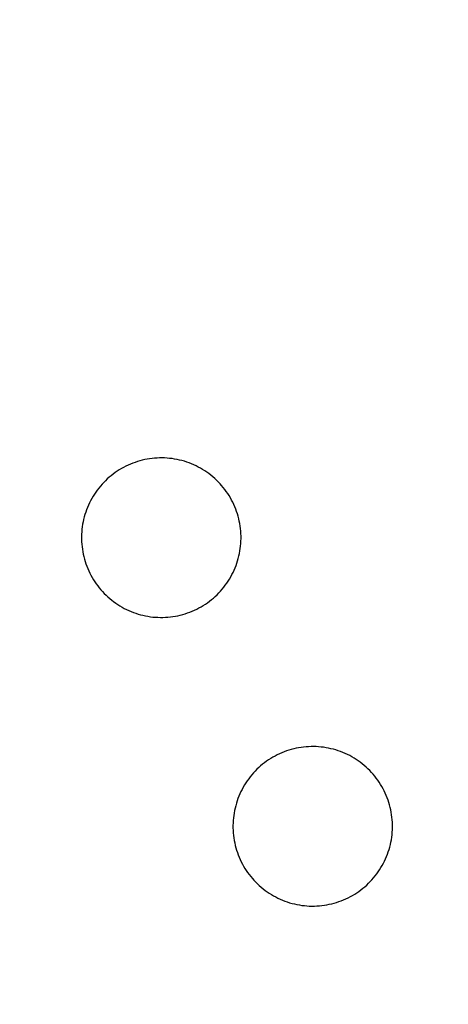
# Model space of a CAD drawing. Extents: x 446005 to 446745, y 447032 to 448234.
# Tile 78 of 127: x 446289 to 446297, y 447361 to 447380. Entities that reach past the tile are written whole.
import ezdxf

# ---------------------------------------------------------------- set-up
doc = ezdxf.new("R2010")
doc.units = 0
doc.header["$LTSCALE"] = 2
doc.header["$MEASUREMENT"] = 0
doc.linetypes.add('AUSGEZOGEN', pattern=[0])
doc.layers.add('DB-Autohof', color=15, linetype='CONTINUOUS')
doc.layers.add('FBRTOP', color=250, linetype='AUSGEZOGEN')

msp = doc.modelspace()

# ---------------------------------------------------------------- linework, layer by layer
at = {"layer": 'DB-Autohof', "linetype": 'Continuous'}
for p, q in [((446291.163, 447371.433), (446291.117, 447371.425)), ((446291.208, 447371.441), (446291.163, 447371.433)), ((446291.254, 447371.447), (446291.208, 447371.441)), ((446291.3, 447371.451), (446291.254, 447371.447)), ((446291.345, 447371.454), (446291.3, 447371.451)), ((446291.391, 447371.456), (446291.345, 447371.454)), ((446291.438, 447371.456), (446291.391, 447371.456)), ((446291.484, 447371.455), (446291.438, 447371.456)), ((446291.53, 447371.452), (446291.484, 447371.455)), ((446291.575, 447371.448), (446291.53, 447371.452)), ((446291.621, 447371.443), (446291.575, 447371.448)), ((446291.667, 447371.436), (446291.621, 447371.443)), ((446291.712, 447371.427), (446291.667, 447371.436)), ((446290.689, 447371.26), (446290.65, 447371.237)), ((446290.73, 447371.283), (446290.689, 447371.26)), ((446290.77, 447371.304), (446290.73, 447371.283)), ((446290.812, 447371.324), (446290.77, 447371.304)), ((446290.854, 447371.342), (446290.812, 447371.324)), ((446290.897, 447371.359), (446290.854, 447371.342)), ((446290.94, 447371.375), (446290.897, 447371.359)), ((446290.984, 447371.39), (446290.94, 447371.375)), ((446291.028, 447371.403), (446290.984, 447371.39)), ((446291.073, 447371.414), (446291.028, 447371.403)), ((446291.117, 447371.425), (446291.073, 447371.414)), ((446291.757, 447371.418), (446291.712, 447371.427)), ((446291.801, 447371.406), (446291.757, 447371.418)), ((446291.846, 447371.394), (446291.801, 447371.406)), ((446291.89, 447371.38), (446291.846, 447371.394)), ((446291.933, 447371.364), (446291.89, 447371.38)), ((446291.976, 447371.348), (446291.933, 447371.364)), ((446292.018, 447371.33), (446291.976, 447371.348)), ((446292.06, 447371.31), (446292.018, 447371.33)), ((446292.101, 447371.289), (446292.06, 447371.31)), ((446292.142, 447371.267), (446292.101, 447371.289)), ((446292.181, 447371.244), (446292.142, 447371.267)), ((446290.43, 447371.07), (446290.397, 447371.038)), ((446290.464, 447371.101), (446290.43, 447371.07)), ((446290.5, 447371.13), (446290.464, 447371.101)), ((446290.536, 447371.159), (446290.5, 447371.13)), ((446290.573, 447371.186), (446290.536, 447371.159)), ((446290.611, 447371.212), (446290.573, 447371.186)), ((446290.65, 447371.237), (446290.611, 447371.212)), ((446292.22, 447371.22), (446292.181, 447371.244)), ((446292.259, 447371.194), (446292.22, 447371.22)), ((446292.296, 447371.167), (446292.259, 447371.194)), ((446292.332, 447371.139), (446292.296, 447371.167)), ((446292.368, 447371.11), (446292.332, 447371.139)), ((446292.403, 447371.08), (446292.368, 447371.11)), ((446292.436, 447371.048), (446292.403, 447371.08)), ((446290.273, 447370.902), (446290.245, 447370.865)), ((446290.303, 447370.937), (446290.273, 447370.902)), ((446290.333, 447370.972), (446290.303, 447370.937)), ((446290.364, 447371.006), (446290.333, 447370.972)), ((446290.397, 447371.038), (446290.364, 447371.006)), ((446292.469, 447371.016), (446292.436, 447371.048)), ((446292.501, 447370.982), (446292.469, 447371.016)), ((446292.531, 447370.948), (446292.501, 447370.982)), ((446292.561, 447370.913), (446292.531, 447370.948)), ((446292.589, 447370.877), (446292.561, 447370.913)), ((446290.145, 447370.711), (446290.123, 447370.67)), ((446290.168, 447370.751), (446290.145, 447370.711)), ((446290.193, 447370.79), (446290.168, 447370.751)), ((446290.218, 447370.828), (446290.193, 447370.79)), ((446290.245, 447370.865), (446290.218, 447370.828)), ((446292.617, 447370.839), (446292.589, 447370.877)), ((446292.643, 447370.801), (446292.617, 447370.839)), ((446292.668, 447370.763), (446292.643, 447370.801)), ((446292.691, 447370.723), (446292.668, 447370.763)), ((446292.714, 447370.683), (446292.691, 447370.723)), ((446290.065, 447370.545), (446290.048, 447370.502)), ((446290.083, 447370.587), (446290.065, 447370.545)), ((446290.102, 447370.629), (446290.083, 447370.587)), ((446290.123, 447370.67), (446290.102, 447370.629)), ((446292.735, 447370.642), (446292.714, 447370.683)), ((446292.754, 447370.6), (446292.735, 447370.642)), ((446292.773, 447370.558), (446292.754, 447370.6)), ((446292.79, 447370.516), (446292.773, 447370.558)), ((446290.006, 447370.371), (446289.995, 447370.326)), ((446290.019, 447370.415), (446290.006, 447370.371)), ((446290.033, 447370.459), (446290.019, 447370.415)), ((446290.048, 447370.502), (446290.033, 447370.459)), ((446292.806, 447370.472), (446292.79, 447370.516)), ((446292.82, 447370.429), (446292.806, 447370.472)), ((446292.833, 447370.384), (446292.82, 447370.429)), ((446292.845, 447370.34), (446292.833, 447370.384)), ((446289.97, 447370.19), (446289.964, 447370.145)), ((446289.977, 447370.236), (446289.97, 447370.19)), ((446289.985, 447370.281), (446289.977, 447370.236)), ((446289.995, 447370.326), (446289.985, 447370.281)), ((446292.855, 447370.295), (446292.845, 447370.34)), ((446292.864, 447370.25), (446292.855, 447370.295)), ((446292.872, 447370.204), (446292.864, 447370.25)), ((446292.878, 447370.159), (446292.872, 447370.204)), ((446289.957, 447370.053), (446289.956, 447370.007)), ((446289.956, 447370.007), (446289.956, 447369.961)), ((446289.96, 447370.099), (446289.957, 447370.053)), ((446289.964, 447370.145), (446289.96, 447370.099)), ((446292.882, 447370.113), (446292.878, 447370.159)), ((446292.885, 447370.067), (446292.882, 447370.113)), ((446292.887, 447370.021), (446292.885, 447370.067)), ((446292.887, 447369.975), (446292.887, 447370.021)), ((446289.956, 447369.961), (446289.958, 447369.915)), ((446289.958, 447369.915), (446289.961, 447369.869)), ((446289.961, 447369.869), (446289.966, 447369.823)), ((446289.966, 447369.823), (446289.972, 447369.777)), ((446292.874, 447369.791), (446292.879, 447369.837)), ((446292.879, 447369.837), (446292.883, 447369.883)), ((446292.883, 447369.883), (446292.886, 447369.929)), ((446292.886, 447369.929), (446292.887, 447369.975)), ((446289.972, 447369.777), (446289.979, 447369.732)), ((446289.979, 447369.732), (446289.988, 447369.687)), ((446289.988, 447369.687), (446289.998, 447369.642)), ((446289.998, 447369.642), (446290.01, 447369.597)), ((446292.837, 447369.611), (446292.848, 447369.656)), ((446292.848, 447369.656), (446292.858, 447369.701)), ((446292.858, 447369.701), (446292.867, 447369.746)), ((446292.867, 447369.746), (446292.874, 447369.791)), ((446290.01, 447369.597), (446290.023, 447369.553)), ((446290.023, 447369.553), (446290.037, 447369.509)), ((446290.037, 447369.509), (446290.053, 447369.466)), ((446290.053, 447369.466), (446290.07, 447369.423)), ((446292.778, 447369.437), (446292.795, 447369.48)), ((446292.795, 447369.48), (446292.811, 447369.523)), ((446292.811, 447369.523), (446292.825, 447369.567)), ((446292.825, 447369.567), (446292.837, 447369.611)), ((446290.07, 447369.423), (446290.089, 447369.381)), ((446290.089, 447369.381), (446290.109, 447369.34)), ((446290.109, 447369.34), (446290.13, 447369.299)), ((446290.13, 447369.299), (446290.152, 447369.259)), ((446290.152, 447369.259), (446290.176, 447369.219)), ((446292.675, 447369.231), (446292.698, 447369.271)), ((446292.698, 447369.271), (446292.72, 447369.311)), ((446292.72, 447369.311), (446292.741, 447369.353)), ((446292.741, 447369.353), (446292.76, 447369.394)), ((446292.76, 447369.394), (446292.778, 447369.437)), ((446290.176, 447369.219), (446290.201, 447369.18)), ((446290.201, 447369.18), (446290.227, 447369.142)), ((446290.227, 447369.142), (446290.254, 447369.105)), ((446290.254, 447369.105), (446290.282, 447369.069)), ((446292.541, 447369.044), (446292.57, 447369.08)), ((446292.57, 447369.08), (446292.598, 447369.117)), ((446292.598, 447369.117), (446292.625, 447369.154)), ((446292.625, 447369.154), (446292.65, 447369.192)), ((446292.65, 447369.192), (446292.675, 447369.231)), ((446290.282, 447369.069), (446290.312, 447369.034)), ((446290.312, 447369.034), (446290.342, 447368.999)), ((446290.342, 447368.999), (446290.374, 447368.966)), ((446290.374, 447368.966), (446290.407, 447368.933)), ((446290.407, 447368.933), (446290.441, 447368.902)), ((446290.441, 447368.902), (446290.475, 447368.872)), ((446292.379, 447368.881), (446292.413, 447368.912)), ((446292.413, 447368.912), (446292.447, 447368.943)), ((446292.447, 447368.943), (446292.479, 447368.976)), ((446292.479, 447368.976), (446292.51, 447369.01)), ((446292.51, 447369.01), (446292.541, 447369.044)), ((446290.475, 447368.872), (446290.511, 447368.843)), ((446290.511, 447368.843), (446290.547, 447368.815)), ((446290.547, 447368.815), (446290.585, 447368.788)), ((446290.585, 447368.788), (446290.623, 447368.762)), ((446290.623, 447368.762), (446290.662, 447368.738)), ((446290.662, 447368.738), (446290.702, 447368.714)), ((446292.114, 447368.699), (446292.154, 447368.721)), ((446292.154, 447368.721), (446292.193, 447368.745)), ((446292.193, 447368.745), (446292.232, 447368.77)), ((446292.232, 447368.77), (446292.27, 447368.796)), ((446292.27, 447368.796), (446292.307, 447368.823)), ((446292.307, 447368.823), (446292.344, 447368.852)), ((446292.344, 447368.852), (446292.379, 447368.881)), ((446290.702, 447368.714), (446290.742, 447368.692)), ((446290.742, 447368.692), (446290.783, 447368.672)), ((446290.783, 447368.672), (446290.825, 447368.652)), ((446290.825, 447368.652), (446290.867, 447368.634)), ((446290.867, 447368.634), (446290.91, 447368.617)), ((446290.91, 447368.617), (446290.954, 447368.602)), ((446290.954, 447368.602), (446290.998, 447368.588)), ((446290.998, 447368.588), (446291.042, 447368.575)), ((446291.042, 447368.575), (446291.086, 447368.564)), ((446291.086, 447368.564), (446291.131, 447368.554)), ((446291.131, 447368.554), (446291.177, 447368.546)), ((446291.177, 447368.546), (446291.222, 447368.539)), ((446291.222, 447368.539), (446291.268, 447368.533)), ((446291.544, 447368.53), (446291.59, 447368.535)), ((446291.59, 447368.535), (446291.635, 447368.541)), ((446291.635, 447368.541), (446291.681, 447368.548)), ((446291.681, 447368.548), (446291.726, 447368.557)), ((446291.726, 447368.557), (446291.771, 447368.567)), ((446291.771, 447368.567), (446291.815, 447368.579)), ((446291.815, 447368.579), (446291.859, 447368.592)), ((446291.859, 447368.592), (446291.903, 447368.607)), ((446291.903, 447368.607), (446291.946, 447368.622)), ((446291.946, 447368.622), (446291.989, 447368.64)), ((446291.989, 447368.64), (446292.031, 447368.658)), ((446292.031, 447368.658), (446292.073, 447368.678)), ((446292.073, 447368.678), (446292.114, 447368.699)), ((446291.268, 447368.533), (446291.314, 447368.529)), ((446291.314, 447368.529), (446291.36, 447368.527)), ((446291.36, 447368.527), (446291.406, 447368.525)), ((446291.406, 447368.525), (446291.452, 447368.526)), ((446291.452, 447368.526), (446291.498, 447368.527)), ((446291.498, 447368.527), (446291.544, 447368.53)), ((446293.595, 447366.019), (446293.553, 447365.999)), ((446293.637, 447366.038), (446293.595, 447366.019)), ((446293.68, 447366.055), (446293.637, 447366.038)), ((446293.723, 447366.071), (446293.68, 447366.055)), ((446293.767, 447366.085), (446293.723, 447366.071)), ((446293.811, 447366.098), (446293.767, 447366.085)), ((446293.855, 447366.11), (446293.811, 447366.098)), ((446293.9, 447366.12), (446293.855, 447366.11)), ((446293.945, 447366.129), (446293.9, 447366.12)), ((446293.991, 447366.136), (446293.945, 447366.129)), ((446294.036, 447366.142), (446293.991, 447366.136)), ((446294.082, 447366.147), (446294.036, 447366.142)), ((446294.128, 447366.15), (446294.082, 447366.147)), ((446294.174, 447366.152), (446294.128, 447366.15)), ((446294.22, 447366.152), (446294.174, 447366.152)), ((446294.266, 447366.151), (446294.22, 447366.152)), ((446294.312, 447366.148), (446294.266, 447366.151)), ((446294.358, 447366.144), (446294.312, 447366.148)), ((446294.404, 447366.138), (446294.358, 447366.144)), ((446294.449, 447366.131), (446294.404, 447366.138)), ((446294.495, 447366.123), (446294.449, 447366.131)), ((446294.54, 447366.113), (446294.495, 447366.123)), ((446294.584, 447366.102), (446294.54, 447366.113)), ((446294.628, 447366.089), (446294.584, 447366.102)), ((446294.672, 447366.075), (446294.628, 447366.089)), ((446294.716, 447366.06), (446294.672, 447366.075)), ((446294.759, 447366.043), (446294.716, 447366.06)), ((446294.801, 447366.025), (446294.759, 447366.043)), ((446294.843, 447366.006), (446294.801, 447366.025)), ((446294.884, 447365.985), (446294.843, 447366.006)), ((446293.282, 447365.826), (446293.247, 447365.796)), ((446293.319, 447365.854), (446293.282, 447365.826)), ((446293.356, 447365.881), (446293.319, 447365.854)), ((446293.394, 447365.907), (446293.356, 447365.881)), ((446293.433, 447365.932), (446293.394, 447365.907)), ((446293.472, 447365.956), (446293.433, 447365.932)), ((446293.512, 447365.978), (446293.472, 447365.956)), ((446293.553, 447365.999), (446293.512, 447365.978)), ((446294.924, 447365.963), (446294.884, 447365.985)), ((446294.964, 447365.94), (446294.924, 447365.963)), ((446295.003, 447365.915), (446294.964, 447365.94)), ((446295.041, 447365.889), (446295.003, 447365.915)), ((446295.079, 447365.863), (446295.041, 447365.889)), ((446295.115, 447365.835), (446295.079, 447365.863)), ((446295.151, 447365.805), (446295.115, 447365.835)), ((446293.116, 447365.667), (446293.085, 447365.633)), ((446293.147, 447365.701), (446293.116, 447365.667)), ((446293.179, 447365.734), (446293.147, 447365.701)), ((446293.213, 447365.765), (446293.179, 447365.734)), ((446293.247, 447365.796), (446293.213, 447365.765)), ((446295.185, 447365.775), (446295.151, 447365.805)), ((446295.219, 447365.744), (446295.185, 447365.775)), ((446295.252, 447365.711), (446295.219, 447365.744)), ((446295.284, 447365.678), (446295.252, 447365.711)), ((446295.314, 447365.644), (446295.284, 447365.678)), ((446295.344, 447365.608), (446295.314, 447365.644)), ((446292.976, 447365.485), (446292.951, 447365.446)), ((446293.001, 447365.523), (446292.976, 447365.485)), ((446293.028, 447365.561), (446293.001, 447365.523)), ((446293.056, 447365.597), (446293.028, 447365.561)), ((446293.085, 447365.633), (446293.056, 447365.597)), ((446295.372, 447365.572), (446295.344, 447365.608)), ((446295.399, 447365.535), (446295.372, 447365.572)), ((446295.425, 447365.497), (446295.399, 447365.535)), ((446295.45, 447365.458), (446295.425, 447365.497)), ((446292.866, 447365.283), (446292.848, 447365.241)), ((446292.885, 447365.325), (446292.866, 447365.283)), ((446292.906, 447365.366), (446292.885, 447365.325)), ((446292.928, 447365.406), (446292.906, 447365.366)), ((446292.951, 447365.446), (446292.928, 447365.406)), ((446295.474, 447365.419), (446295.45, 447365.458)), ((446295.496, 447365.378), (446295.474, 447365.419)), ((446295.517, 447365.337), (446295.496, 447365.378)), ((446295.537, 447365.296), (446295.517, 447365.337)), ((446295.556, 447365.254), (446295.537, 447365.296)), ((446292.801, 447365.11), (446292.789, 447365.066)), ((446292.815, 447365.154), (446292.801, 447365.11)), ((446292.831, 447365.198), (446292.815, 447365.154)), ((446292.848, 447365.241), (446292.831, 447365.198)), ((446295.573, 447365.211), (446295.556, 447365.254)), ((446295.589, 447365.168), (446295.573, 447365.211)), ((446295.603, 447365.124), (446295.589, 447365.168)), ((446295.616, 447365.08), (446295.603, 447365.124)), ((446292.759, 447364.931), (446292.752, 447364.886)), ((446292.768, 447364.976), (446292.759, 447364.931)), ((446292.778, 447365.021), (446292.768, 447364.976)), ((446292.789, 447365.066), (446292.778, 447365.021)), ((446295.628, 447365.035), (446295.616, 447365.08)), ((446295.638, 447364.99), (446295.628, 447365.035)), ((446295.647, 447364.945), (446295.638, 447364.99)), ((446295.654, 447364.9), (446295.647, 447364.945)), ((446292.74, 447364.748), (446292.739, 447364.702)), ((446292.743, 447364.794), (446292.74, 447364.748)), ((446292.747, 447364.84), (446292.743, 447364.794)), ((446292.752, 447364.886), (446292.747, 447364.84)), ((446295.66, 447364.854), (446295.654, 447364.9)), ((446295.665, 447364.808), (446295.66, 447364.854)), ((446295.668, 447364.762), (446295.665, 447364.808)), ((446295.67, 447364.716), (446295.668, 447364.762)), ((446292.739, 447364.702), (446292.739, 447364.656)), ((446292.739, 447364.656), (446292.741, 447364.61)), ((446292.741, 447364.61), (446292.744, 447364.564)), ((446292.744, 447364.564), (446292.748, 447364.518)), ((446295.662, 447364.533), (446295.666, 447364.578)), ((446295.666, 447364.578), (446295.669, 447364.624)), ((446295.669, 447364.624), (446295.67, 447364.67)), ((446295.67, 447364.67), (446295.67, 447364.716)), ((446292.748, 447364.518), (446292.754, 447364.473)), ((446292.754, 447364.473), (446292.762, 447364.427)), ((446292.762, 447364.427), (446292.771, 447364.382)), ((446292.771, 447364.382), (446292.781, 447364.337)), ((446295.631, 447364.351), (446295.641, 447364.396)), ((446295.641, 447364.396), (446295.649, 447364.441)), ((446295.649, 447364.441), (446295.656, 447364.487)), ((446295.656, 447364.487), (446295.662, 447364.533)), ((446292.781, 447364.337), (446292.793, 447364.293)), ((446292.793, 447364.293), (446292.806, 447364.249)), ((446292.806, 447364.249), (446292.82, 447364.205)), ((446292.82, 447364.205), (446292.836, 447364.162)), ((446295.578, 447364.175), (446295.593, 447364.218)), ((446295.593, 447364.218), (446295.607, 447364.262)), ((446295.607, 447364.262), (446295.62, 447364.306)), ((446295.62, 447364.306), (446295.631, 447364.351)), ((446292.836, 447364.162), (446292.853, 447364.119)), ((446292.853, 447364.119), (446292.872, 447364.077)), ((446292.872, 447364.077), (446292.891, 447364.035)), ((446292.891, 447364.035), (446292.912, 447363.994)), ((446295.503, 447364.007), (446295.524, 447364.048)), ((446295.524, 447364.048), (446295.543, 447364.09)), ((446295.543, 447364.09), (446295.561, 447364.132)), ((446295.561, 447364.132), (446295.578, 447364.175)), ((446292.912, 447363.994), (446292.935, 447363.954)), ((446292.935, 447363.954), (446292.958, 447363.914)), ((446292.958, 447363.914), (446292.983, 447363.876)), ((446292.983, 447363.876), (446293.009, 447363.838)), ((446293.009, 447363.838), (446293.037, 447363.801)), ((446295.381, 447363.812), (446295.408, 447363.849)), ((446295.408, 447363.849), (446295.433, 447363.888)), ((446295.433, 447363.888), (446295.458, 447363.927)), ((446295.458, 447363.927), (446295.481, 447363.966)), ((446295.481, 447363.966), (446295.503, 447364.007)), ((446293.037, 447363.801), (446293.065, 447363.764)), ((446293.065, 447363.764), (446293.095, 447363.729)), ((446293.095, 447363.729), (446293.125, 447363.695)), ((446293.125, 447363.695), (446293.157, 447363.661)), ((446293.157, 447363.661), (446293.19, 447363.629)), ((446295.229, 447363.639), (446295.262, 447363.671)), ((446295.262, 447363.671), (446295.293, 447363.705)), ((446295.293, 447363.705), (446295.323, 447363.74)), ((446295.323, 447363.74), (446295.353, 447363.776)), ((446295.353, 447363.776), (446295.381, 447363.812)), ((446293.19, 447363.629), (446293.223, 447363.597)), ((446293.223, 447363.597), (446293.258, 447363.567)), ((446293.258, 447363.567), (446293.294, 447363.538)), ((446293.294, 447363.538), (446293.33, 447363.51)), ((446293.33, 447363.51), (446293.367, 447363.483)), ((446293.367, 447363.483), (446293.406, 447363.457)), ((446295.015, 447363.465), (446295.053, 447363.491)), ((446295.053, 447363.491), (446295.09, 447363.519)), ((446295.09, 447363.519), (446295.126, 447363.547)), ((446295.126, 447363.547), (446295.162, 447363.576)), ((446295.162, 447363.576), (446295.196, 447363.607)), ((446295.196, 447363.607), (446295.229, 447363.639)), ((446293.406, 447363.457), (446293.445, 447363.433)), ((446293.445, 447363.433), (446293.484, 447363.41)), ((446293.484, 447363.41), (446293.525, 447363.388)), ((446293.525, 447363.388), (446293.566, 447363.367)), ((446293.566, 447363.367), (446293.608, 447363.348)), ((446293.608, 447363.348), (446293.65, 447363.33)), ((446293.65, 447363.33), (446293.693, 447363.313)), ((446293.693, 447363.313), (446293.736, 447363.297)), ((446293.736, 447363.297), (446293.78, 447363.283)), ((446294.598, 447363.275), (446294.642, 447363.288)), ((446294.642, 447363.288), (446294.686, 447363.302)), ((446294.686, 447363.302), (446294.729, 447363.318)), ((446294.729, 447363.318), (446294.772, 447363.335)), ((446294.772, 447363.335), (446294.814, 447363.353)), ((446294.814, 447363.353), (446294.856, 447363.373)), ((446294.856, 447363.373), (446294.896, 447363.394)), ((446294.896, 447363.394), (446294.937, 447363.417)), ((446294.937, 447363.417), (446294.976, 447363.44)), ((446294.976, 447363.44), (446295.015, 447363.465)), ((446293.78, 447363.283), (446293.825, 447363.271)), ((446293.825, 447363.271), (446293.869, 447363.26)), ((446293.869, 447363.26), (446293.914, 447363.25)), ((446293.914, 447363.25), (446293.959, 447363.241)), ((446293.959, 447363.241), (446294.005, 447363.234)), ((446294.005, 447363.234), (446294.051, 447363.229)), ((446294.051, 447363.229), (446294.096, 447363.225)), ((446294.096, 447363.225), (446294.142, 447363.222)), ((446294.142, 447363.222), (446294.188, 447363.221)), ((446294.188, 447363.221), (446294.235, 447363.221)), ((446294.235, 447363.221), (446294.281, 447363.223)), ((446294.281, 447363.223), (446294.326, 447363.226)), ((446294.326, 447363.226), (446294.372, 447363.23)), ((446294.372, 447363.23), (446294.418, 447363.236)), ((446294.418, 447363.236), (446294.463, 447363.244)), ((446294.463, 447363.244), (446294.509, 447363.253)), ((446294.509, 447363.253), (446294.553, 447363.263)), ((446294.553, 447363.263), (446294.598, 447363.275))]:
    msp.add_line(p, q, dxfattribs=at)
at = {"layer": 'FBRTOP'}
for points in [[(446398.977, 447461.238, -0.000047), (446398.989, 447461.127, 0.002049), (446399.052, 447460.544, 0.011923), (446399.139, 447459.912, 0.001258), (446400.116, 447453.948, 0.000853), (446400.933, 447449.092, -0.001543), (446401.381, 447446.406, -0.00355), (446402.294, 447440.568, 0.003292), (446403.275, 447434.272, 0.00022), (446403.775, 447431.206, 0.000073), (446405.282, 447421.996, 0.001325), (446406.727, 447413.315, -0.004232), (446407.164, 447410.596, -0.005148), (446407.334, 447409.39, -0.000518), (446408.893, 447397.384, -0.000081), (446411.256, 447379.01, 0.000235), (446412.075, 447372.655, 0.000006), (446414.084, 447357.131, 0.00001), (446415.257, 447348.066, 0.000016), (446416.854, 447335.736, -0.000001), (446418.45, 447323.406, -0.000146)], [(446363.327, 447740.448, 0.000002), (446366.277, 447717.758, 0.000326)]]:
    msp.add_lwpolyline(points, format="xyb", dxfattribs=at)

doc.saveas('drawing.dxf')
